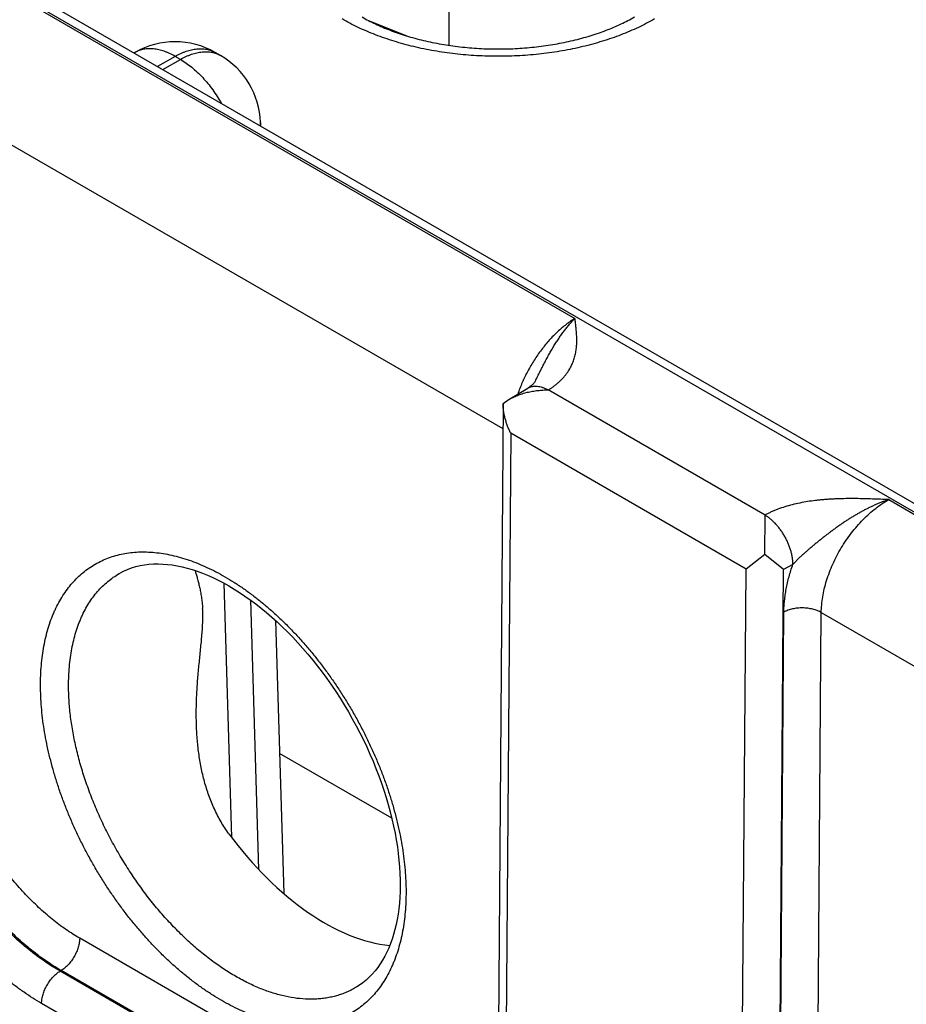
# Model space of a CAD drawing. Header units: inches. Extents: x 0 to 34, y 0 to 22.
# Tile 65 of 111: x 25.9 to 26.6, y 15 to 15.7. Entities that reach past the tile are written whole.
import ezdxf

# ---------------------------------------------------------------- set-up
doc = ezdxf.new("R2010")
doc.units = ezdxf.units.IN
doc.header["$LTSCALE"] = 1.87
doc.header["$MEASUREMENT"] = 0
doc.layers.get('0').update_dxf_attribs({"linetype": 'CONTINUOUS'})

msp = doc.modelspace()

# ---------------------------------------------------------------- linework, layer by layer
at = {"color": 7, "linetype": 'CONTINUOUS'}
for p, q in [((22.52071, 17.68794), (27.752, 14.66745)), ((22.53021, 17.68888), (27.76151, 14.66839)), ((26.24706, 15.68487), (26.24706, 15.86852)), ((25.91894, 15.72408), (26.34132, 15.4802)), ((26.18645, 15.7036), (26.21519, 15.69198)), ((26.01162, 15.6796), (26.0109, 15.67918)), ((26.04163, 15.67662), (26.02847, 15.66903)), ((26.04556, 15.67435), (26.04163, 15.67662)), ((26.07162, 15.6796), (26.07163, 15.6796)), ((26.07556, 15.67732), (26.07163, 15.6796)), ((26.03241, 15.66676), (26.04556, 15.67435)), ((25.86833, 15.63949), (26.28727, 15.3976)), ((26.10553, 15.62718), (26.10562, 15.62449)), ((26.29132, 15.41921), (26.30588, 15.42791)), ((26.48387, 15.33284), (26.32132, 15.42669)), ((26.28741, 15.41651), (26.29132, 15.41921)), ((26.28741, 15.41643), (26.28382, 14.93043)), ((26.29316, 15.39417), (26.28967, 14.92226)), ((26.4696, 15.2923), (26.29316, 15.39417)), ((26.57655, 15.34438), (26.99893, 15.10051)), ((26.48357, 15.30325), (26.48386, 15.33278)), ((26.48357, 15.30325), (26.4696, 15.2923)), ((26.49764, 15.29194), (26.48357, 15.30325)), ((26.46599, 14.82046), (26.4696, 15.2923)), ((26.49402, 14.82018), (26.49764, 15.29194)), ((26.50465, 15.29585), (26.49764, 15.29194)), ((26.07821, 15.28178), (26.08398, 15.09119)), ((26.09804, 15.26922), (26.10414, 15.06724)), ((26.49454, 14.82048), (26.49791, 15.26008)), ((26.52258, 14.82019), (26.52594, 15.25979)), ((26.52594, 15.25979), (26.94488, 15.0179)), ((26.11682, 15.25386), (26.12301, 15.04915)), ((26.20402, 15.10561), (26.11983, 15.15421)), ((26.18272, 14.89287), (25.97008, 15.01564)), ((25.95619, 14.99144), (25.95542, 14.99099)), ((26.16808, 14.86821), (25.95542, 14.99099)), ((26.16882, 14.86867), (25.95619, 14.99144)), ((26.15418, 14.844), (25.94152, 14.96679))]:
    msp.add_line(p, q, dxfattribs=at)
for points in [[(26.31161, 15.4333), (26.31144, 15.43298), (26.31122, 15.43261), (26.31096, 15.43224), (26.31067, 15.43185), (26.31032, 15.43144), (26.30993, 15.43102), (26.30948, 15.43058), (26.30898, 15.43013), (26.30843, 15.42967), (26.30784, 15.42921), (26.3072, 15.42875), (26.30651, 15.4283), (26.30588, 15.42791)], [(26.00074, 15.28959), (26.00291, 15.29071), (26.00592, 15.29206), (26.009, 15.29322), (26.01216, 15.29418), (26.01539, 15.29496), (26.01868, 15.29555), (26.02203, 15.29596), (26.02542, 15.29619), (26.02886, 15.29625), (26.03235, 15.29614), (26.0359, 15.29586), (26.03949, 15.29542), (26.04313, 15.29481), (26.04683, 15.29404), (26.05057, 15.29311), (26.05435, 15.29201), (26.05818, 15.29074), (26.06205, 15.28932), (26.06595, 15.28773), (26.06988, 15.28598), (26.07385, 15.28407), (26.07783, 15.28199), (26.08184, 15.27976), (26.08586, 15.27737), (26.0899, 15.27482), (26.09394, 15.27212), (26.09798, 15.26926), (26.10202, 15.26625), (26.10605, 15.2631), (26.11006, 15.2598), (26.11406, 15.25635), (26.11803, 15.25277), (26.12197, 15.24906), (26.12588, 15.24521), (26.12975, 15.24124), (26.13358, 15.23714), (26.13736, 15.23293), (26.14108, 15.2286), (26.14475, 15.22416), (26.14835, 15.21962), (26.15189, 15.21498), (26.15536, 15.21025), (26.15875, 15.20543), (26.16206, 15.20053), (26.16529, 15.19555), (26.16843, 15.1905), (26.17148, 15.18538), (26.17443, 15.18021), (26.17728, 15.17498), (26.18004, 15.16971), (26.18269, 15.16439), (26.18523, 15.15905), (26.18766, 15.15367), (26.18997, 15.14827), (26.19217, 15.14285), (26.19425, 15.13743), (26.19622, 15.13201), (26.19805, 15.12659), (26.19977, 15.12118), (26.20136, 15.11578), (26.20282, 15.11041), (26.20415, 15.10507), (26.20535, 15.09977), (26.20643, 15.09451), (26.20737, 15.0893), (26.20818, 15.08415), (26.20885, 15.07905), (26.2094, 15.07403), (26.20982, 15.06907), (26.2101, 15.06419), (26.21026, 15.0594), (26.21028, 15.05486)], [(26.21028, 15.05486), (26.2102, 15.05059), (26.20999, 15.04623), (26.20967, 15.04197), (26.20923, 15.0378), (26.20868, 15.03374), (26.20801, 15.02977), (26.20723, 15.02592), (26.20634, 15.02217), (26.20535, 15.01854), (26.20424, 15.01502), (26.20302, 15.01162), (26.2017, 15.00833), (26.20027, 15.00516), (26.19873, 15.00211), (26.19708, 14.99918), (26.19532, 14.99637), (26.19345, 14.99368), (26.19147, 14.99112), (26.18936, 14.98869), (26.18713, 14.98639), (26.18478, 14.98423), (26.18231, 14.98222), (26.17971, 14.98036), (26.17776, 14.97911)]]:
    msp.add_lwpolyline(points, dxfattribs=at)
for centre, radius, start, end in [((26.04163, 15.62764), 0.06, 60.00506, 119.99494), ((26.04556, 15.62536), 0.06, 1.73176, 59.99838), ((26.08546, 15.62657), 0.02009, 354.34285, 1.72407)]:
    msp.add_arc(centre, radius, start, end, dxfattribs=at)
msp.add_ellipse((26.15158, 15.17041), major_axis=(-0.09085, 0.15208), ratio=0.567168, start_param=-4.54207, end_param=-3.534767, dxfattribs=at)
for points, knots in [([(26.18177, 15.70616), (26.18337, 15.70524), (26.18667, 15.70343), (26.19182, 15.70087), (26.19723, 15.69844), (26.20291, 15.69615), (26.20881, 15.694), (26.21494, 15.69201), (26.22126, 15.69018), (26.22776, 15.68853), (26.23442, 15.68706), (26.24122, 15.68577), (26.24813, 15.68467), (26.25515, 15.68377), (26.26225, 15.68306), (26.2718, 15.68239), (26.28382, 15.68205), (26.29583, 15.68239), (26.30538, 15.68306), (26.31248, 15.68377), (26.3195, 15.68467), (26.32641, 15.68577), (26.33321, 15.68706), (26.33987, 15.68853), (26.34637, 15.69018), (26.35269, 15.69201), (26.35882, 15.694), (26.36472, 15.69615), (26.3704, 15.69844), (26.37581, 15.70087), (26.38096, 15.70343), (26.38426, 15.70524), (26.38586, 15.70616)], [0, 0, 0, 0, 0.026154, 0.053279, 0.081317, 0.110207, 0.139886, 0.170291, 0.20136, 0.233027, 0.265227, 0.297895, 0.330965, 0.36437, 0.398044, 0.431919, 0.5, 0.568081, 0.601956, 0.63563, 0.669035, 0.702105, 0.734773, 0.766973, 0.79864, 0.829709, 0.860114, 0.889793, 0.918683, 0.946721, 0.973846, 1, 1, 1, 1]), ([(26.40086, 15.70467), (26.39892, 15.70356), (26.39495, 15.70137), (26.3888, 15.69831), (26.38239, 15.69543), (26.37575, 15.69273), (26.36889, 15.69022), (26.36182, 15.68792), (26.35456, 15.68581), (26.34714, 15.68391), (26.33956, 15.68222), (26.33185, 15.68075), (26.32402, 15.6795), (26.3161, 15.67848), (26.30809, 15.67768), (26.29733, 15.67691), (26.28382, 15.67653), (26.2703, 15.67691), (26.25954, 15.67768), (26.25153, 15.67848), (26.24361, 15.6795), (26.23578, 15.68075), (26.22807, 15.68222), (26.22049, 15.68391), (26.21307, 15.68581), (26.20581, 15.68792), (26.19874, 15.69022), (26.19188, 15.69273), (26.18524, 15.69543), (26.17883, 15.69831), (26.17268, 15.70137), (26.16871, 15.70356), (26.16677, 15.70467)], [0, 0, 0, 0, 0.027597, 0.055844, 0.084717, 0.114188, 0.144225, 0.174793, 0.205853, 0.237364, 0.269281, 0.301559, 0.334149, 0.367002, 0.400067, 0.433291, 0.5, 0.566709, 0.599933, 0.632998, 0.665851, 0.698441, 0.730719, 0.762636, 0.794147, 0.825207, 0.855775, 0.885812, 0.915283, 0.944156, 0.972403, 1, 1, 1, 1]), ([(26.04163, 15.67662), (26.04027, 15.67741), (26.03822, 15.67848), (26.03543, 15.6797), (26.03273, 15.68072), (26.03003, 15.6815), (26.02735, 15.68203), (26.02541, 15.68229), (26.0235, 15.68242), (26.02164, 15.68241), (26.01982, 15.68227), (26.01806, 15.682), (26.01635, 15.6816), (26.01471, 15.68107), (26.01313, 15.68041), (26.01212, 15.67988), (26.01163, 15.6796)], [0, 0, 0, 0, 0.14854, 0.219945, 0.289416, 0.422581, 0.486418, 0.548507, 0.608952, 0.667884, 0.725458, 0.781853, 0.837274, 0.891943, 0.946101, 1, 1, 1, 1]), ([(26.04163, 15.67662), (26.04298, 15.67741), (26.04503, 15.67848), (26.04782, 15.6797), (26.05052, 15.68072), (26.05322, 15.6815), (26.0559, 15.68203), (26.05784, 15.68229), (26.05975, 15.68242), (26.06161, 15.68241), (26.06343, 15.68227), (26.06519, 15.682), (26.0669, 15.6816), (26.06854, 15.68107), (26.07012, 15.68041), (26.07113, 15.67988), (26.07162, 15.6796)], [0, 0, 0, 0, 0.14854, 0.219945, 0.289416, 0.422581, 0.486418, 0.548507, 0.608952, 0.667884, 0.725458, 0.781853, 0.837274, 0.891943, 0.946101, 1, 1, 1, 1]), ([(26.04556, 15.67435), (26.04692, 15.67513), (26.04897, 15.67621), (26.05176, 15.67743), (26.05446, 15.67844), (26.05716, 15.67923), (26.05983, 15.67976), (26.06178, 15.68002), (26.06369, 15.68014), (26.06555, 15.68014), (26.06737, 15.68), (26.06913, 15.67973), (26.07084, 15.67933), (26.07248, 15.6788), (26.07406, 15.67813), (26.07507, 15.67761), (26.07556, 15.67732)], [0, 0, 0, 0, 0.148542, 0.219948, 0.289419, 0.422584, 0.486421, 0.548509, 0.608954, 0.667885, 0.725458, 0.781853, 0.837273, 0.891942, 0.9461, 1, 1, 1, 1]), ([(26.04556, 15.67435), (26.04703, 15.67351), (26.04995, 15.67164), (26.05418, 15.66844), (26.05833, 15.6648), (26.06234, 15.66076), (26.06619, 15.65636), (26.06982, 15.65165), (26.07321, 15.64667), (26.07528, 15.6432), (26.07627, 15.64144)], [0, 0, 0, 0, 0.111529, 0.228192, 0.349474, 0.474739, 0.603255, 0.734216, 0.866762, 1, 1, 1, 1]), ([(26.34132, 15.4802), (26.3402, 15.47952), (26.33796, 15.47808), (26.33468, 15.47569), (26.33143, 15.47306), (26.32822, 15.4702), (26.32508, 15.46712), (26.32201, 15.46384), (26.31903, 15.46036), (26.31615, 15.45671), (26.31339, 15.45291), (26.31076, 15.44897), (26.30827, 15.4449), (26.30594, 15.44074), (26.30377, 15.43649), (26.30177, 15.43218), (26.29996, 15.42783), (26.29888, 15.42489), (26.29837, 15.42342)], [0, 0, 0, 0, 0.05415, 0.110121, 0.167813, 0.227103, 0.28785, 0.349895, 0.413068, 0.477184, 0.542052, 0.607471, 0.673238, 0.739145, 0.804981, 0.870539, 0.935613, 1, 1, 1, 1]), ([(26.31161, 15.4333), (26.31219, 15.43444), (26.31333, 15.43672), (26.31502, 15.44012), (26.31672, 15.44351), (26.31843, 15.44685), (26.32016, 15.45014), (26.32163, 15.45283), (26.32283, 15.45495), (26.32373, 15.45652), (26.32465, 15.45807), (26.32557, 15.45959), (26.3265, 15.46109), (26.32744, 15.46257), (26.32839, 15.46402), (26.32935, 15.46545), (26.33032, 15.46685), (26.33129, 15.46822), (26.33227, 15.46956), (26.33358, 15.4713), (26.33491, 15.47299), (26.33625, 15.47462), (26.33726, 15.4758), (26.33827, 15.47695), (26.33961, 15.47843), (26.34063, 15.4795), (26.34132, 15.4802)], [0, 0, 0, 0, 0.068622, 0.136902, 0.204748, 0.272068, 0.338771, 0.40474, 0.437411, 0.469855, 0.502066, 0.534033, 0.565732, 0.597143, 0.628254, 0.659057, 0.689542, 0.719698, 0.749503, 0.778936, 0.836664, 0.864945, 0.89282, 0.920268, 0.947282, 1, 1, 1, 1]), ([(26.32132, 15.42669), (26.32167, 15.4269), (26.32237, 15.42732), (26.32339, 15.42798), (26.32438, 15.42865), (26.32535, 15.42934), (26.32629, 15.43004), (26.32749, 15.43098), (26.32948, 15.43265), (26.33157, 15.43467), (26.33345, 15.4368), (26.33473, 15.4384), (26.33591, 15.44003), (26.33698, 15.44169), (26.33794, 15.44337), (26.3388, 15.44507), (26.33956, 15.44678), (26.34023, 15.44851), (26.3408, 15.45024), (26.34129, 15.45199), (26.3417, 15.45374), (26.34203, 15.4555), (26.34229, 15.45726), (26.34248, 15.45903), (26.34261, 15.46079), (26.3427, 15.46315), (26.34268, 15.46609), (26.34249, 15.46963), (26.34217, 15.47315), (26.34176, 15.47668), (26.34147, 15.47903), (26.34132, 15.4802)], [0, 0, 0, 0, 0.020017, 0.03978, 0.059279, 0.078529, 0.097535, 0.116299, 0.153108, 0.223981, 0.258156, 0.291554, 0.324235, 0.356263, 0.387701, 0.418617, 0.449076, 0.479141, 0.508875, 0.538335, 0.567574, 0.596639, 0.625574, 0.654418, 0.683199, 0.711947, 0.76941, 0.826926, 0.884538, 0.942242, 1, 1, 1, 1]), ([(26.29132, 15.41921), (26.2924, 15.41985), (26.29464, 15.42105), (26.29817, 15.42257), (26.30183, 15.42385), (26.30561, 15.42488), (26.30947, 15.42567), (26.31274, 15.42615), (26.31537, 15.42642), (26.31735, 15.42657), (26.31933, 15.42666), (26.32066, 15.42668), (26.32132, 15.42669)], [0, 0, 0, 0, 0.120924, 0.243645, 0.367791, 0.493041, 0.619116, 0.745774, 0.809258, 0.872807, 0.936396, 1, 1, 1, 1]), ([(26.30588, 15.42791), (26.30613, 15.42806), (26.30664, 15.42834), (26.30744, 15.42869), (26.30828, 15.42898), (26.30915, 15.4292), (26.31005, 15.42935), (26.31131, 15.42947), (26.31294, 15.42945), (26.31495, 15.42915), (26.31703, 15.42859), (26.31914, 15.42777), (26.32052, 15.42707), (26.32122, 15.42669)], [0, 0, 0, 0, 0.054158, 0.108566, 0.16347, 0.219102, 0.27568, 0.333402, 0.452882, 0.578736, 0.711689, 0.852099, 1, 1, 1, 1]), ([(26.29316, 15.39417), (26.29273, 15.39504), (26.29191, 15.3968), (26.2908, 15.39951), (26.28983, 15.40226), (26.28901, 15.40506), (26.28834, 15.4079), (26.28783, 15.41076), (26.2875, 15.41363), (26.28742, 15.41555), (26.28741, 15.41651)], [0, 0, 0, 0, 0.125341, 0.250868, 0.37644, 0.501918, 0.627161, 0.752025, 0.876356, 1, 1, 1, 1]), ([(26.57655, 15.34438), (26.57451, 15.34447), (26.57044, 15.34464), (26.56434, 15.34487), (26.55823, 15.34506), (26.55211, 15.34517), (26.54599, 15.34518), (26.5409, 15.34509), (26.53682, 15.34494), (26.53378, 15.34479), (26.53073, 15.3446), (26.5277, 15.34437), (26.52468, 15.34409), (26.52069, 15.34365), (26.51574, 15.34296), (26.50991, 15.34192), (26.50422, 15.34063), (26.49872, 15.3391), (26.49431, 15.33759), (26.49133, 15.33641), (26.48968, 15.33571), (26.48847, 15.33517), (26.48729, 15.33461), (26.48612, 15.33404), (26.48498, 15.33345), (26.48424, 15.33304), (26.48387, 15.33284)], [0, 0, 0, 0, 0.064622, 0.129264, 0.193941, 0.258655, 0.323387, 0.388097, 0.420423, 0.452714, 0.484955, 0.51713, 0.549219, 0.581201, 0.644741, 0.707526, 0.769292, 0.829745, 0.888563, 0.917261, 0.931414, 0.945428, 0.959302, 0.973027, 0.986593, 1, 1, 1, 1]), ([(26.57655, 15.34438), (26.57574, 15.34411), (26.57411, 15.34356), (26.57168, 15.34266), (26.56925, 15.3417), (26.56683, 15.34068), (26.56442, 15.33959), (26.56241, 15.33865), (26.56081, 15.33786), (26.55921, 15.33705), (26.55722, 15.33601), (26.55484, 15.33471), (26.55248, 15.33336), (26.55013, 15.33197), (26.54818, 15.33077), (26.54663, 15.32979), (26.54508, 15.3288), (26.54316, 15.32753), (26.54086, 15.32598), (26.53858, 15.3244), (26.53632, 15.32278), (26.53407, 15.32114), (26.53184, 15.31947), (26.52963, 15.31778), (26.52743, 15.31607), (26.52524, 15.31433), (26.52307, 15.31258), (26.52091, 15.31081), (26.51878, 15.30901), (26.51666, 15.3072), (26.51491, 15.30568), (26.51352, 15.30445), (26.51249, 15.30352), (26.51147, 15.30258), (26.51046, 15.30164), (26.50945, 15.3007), (26.50846, 15.29974), (26.50748, 15.29878), (26.50652, 15.29782), (26.50558, 15.29684), (26.50496, 15.29618), (26.50465, 15.29585)], [0, 0, 0, 0, 0.029372, 0.058981, 0.088813, 0.118861, 0.149121, 0.179582, 0.194883, 0.210229, 0.241049, 0.272034, 0.303168, 0.334435, 0.365822, 0.381556, 0.397315, 0.428901, 0.460565, 0.492294, 0.524077, 0.555902, 0.58776, 0.619642, 0.65154, 0.683447, 0.715357, 0.747263, 0.779155, 0.811022, 0.842847, 0.858736, 0.874605, 0.890448, 0.90626, 0.922034, 0.937761, 0.953433, 0.969038, 0.984566, 1, 1, 1, 1]), ([(26.52594, 15.25979), (26.52596, 15.2617), (26.52616, 15.26561), (26.52693, 15.27154), (26.52817, 15.27761), (26.52987, 15.28378), (26.53201, 15.28998), (26.53458, 15.29615), (26.53754, 15.30224), (26.54087, 15.30819), (26.54453, 15.31394), (26.5485, 15.31943), (26.55274, 15.32462), (26.5572, 15.32946), (26.56184, 15.33389), (26.56663, 15.33789), (26.57151, 15.3414), (26.57486, 15.34345), (26.57655, 15.34438)], [0, 0, 0, 0, 0.055899, 0.114223, 0.174746, 0.237187, 0.30122, 0.366485, 0.432593, 0.499144, 0.565724, 0.631921, 0.69733, 0.761563, 0.824255, 0.885075, 0.943734, 1, 1, 1, 1]), ([(26.50465, 15.29585), (26.50465, 15.29667), (26.50458, 15.29835), (26.50428, 15.3009), (26.50378, 15.30352), (26.50309, 15.30619), (26.50222, 15.30888), (26.50117, 15.31156), (26.49996, 15.31421), (26.49859, 15.3168), (26.49708, 15.31932), (26.49545, 15.32172), (26.4937, 15.32401), (26.49186, 15.32614), (26.48994, 15.3281), (26.48797, 15.32987), (26.48595, 15.33144), (26.48456, 15.33236), (26.48386, 15.33278)], [0, 0, 0, 0, 0.055916, 0.114368, 0.175102, 0.237812, 0.302147, 0.36772, 0.434122, 0.500926, 0.567698, 0.634004, 0.699419, 0.763536, 0.825974, 0.886388, 0.944477, 1, 1, 1, 1]), ([(25.94074, 15.2069), (25.94075, 15.20947), (25.9409, 15.21454), (25.94145, 15.22203), (25.94233, 15.22929), (25.94353, 15.23631), (25.94506, 15.24308), (25.9469, 15.24956), (25.94872, 15.25475), (25.95033, 15.25875), (25.95202, 15.26259), (25.95432, 15.2672), (25.95739, 15.27243), (25.96076, 15.27731), (25.96441, 15.28183), (25.96834, 15.28598), (25.97253, 15.28975), (25.97697, 15.29313), (25.98166, 15.29611), (25.98659, 15.29868), (25.99173, 15.30083), (25.99708, 15.30257), (26.00262, 15.30389), (26.00835, 15.30478), (26.01424, 15.30524), (26.02028, 15.30527), (26.02646, 15.30487), (26.03276, 15.30405), (26.03917, 15.3028), (26.04566, 15.30114), (26.05224, 15.29905), (26.05887, 15.29655), (26.06555, 15.29365), (26.07226, 15.29035), (26.07898, 15.28665), (26.0857, 15.28258), (26.0924, 15.27813), (26.09906, 15.27332), (26.10567, 15.26816), (26.11221, 15.26267), (26.11867, 15.25685), (26.12504, 15.25072), (26.13128, 15.24429), (26.1374, 15.23758), (26.14338, 15.23061), (26.14919, 15.2234), (26.15484, 15.21595), (26.1603, 15.20829), (26.16556, 15.20044), (26.17061, 15.19241), (26.17544, 15.18423), (26.18003, 15.17591), (26.18437, 15.16747), (26.18846, 15.15894), (26.19228, 15.15034), (26.19583, 15.14168), (26.19909, 15.13299), (26.20206, 15.12428), (26.20474, 15.11558), (26.2071, 15.10692), (26.20916, 15.0983), (26.2109, 15.08975), (26.21232, 15.0813), (26.21341, 15.07296), (26.21418, 15.06474), (26.21462, 15.05668), (26.2147, 15.05136), (26.21468, 15.04873)], [0, 0, 0, 0, 0.015722, 0.031052, 0.045986, 0.060522, 0.074664, 0.088417, 0.101794, 0.108347, 0.114812, 0.12749, 0.139855, 0.151939, 0.163779, 0.175415, 0.186893, 0.198263, 0.209575, 0.220883, 0.232239, 0.243695, 0.2553, 0.267101, 0.279139, 0.291452, 0.304073, 0.317029, 0.330342, 0.344028, 0.358101, 0.372568, 0.387432, 0.402694, 0.418348, 0.434388, 0.450802, 0.467578, 0.4847, 0.50215, 0.519907, 0.537949, 0.556253, 0.574794, 0.593544, 0.612477, 0.631564, 0.650776, 0.670082, 0.689452, 0.708857, 0.728264, 0.747643, 0.766963, 0.786193, 0.805305, 0.824267, 0.843053, 0.861633, 0.879981, 0.898072, 0.915882, 0.933389, 0.950571, 0.967411, 0.983892, 1, 1, 1, 1]), ([(26.49791, 15.26008), (26.49792, 15.26148), (26.49801, 15.26434), (26.49835, 15.26866), (26.4989, 15.27306), (26.49965, 15.27754), (26.50061, 15.28208), (26.50176, 15.28666), (26.5031, 15.29126), (26.50411, 15.29432), (26.50465, 15.29585)], [0, 0, 0, 0, 0.115519, 0.23407, 0.355522, 0.479718, 0.606475, 0.735591, 0.866844, 1, 1, 1, 1]), ([(25.96176, 15.20669), (25.96178, 15.20909), (25.96192, 15.21385), (25.96245, 15.22086), (25.96329, 15.22766), (25.96444, 15.23423), (25.96589, 15.24055), (25.96765, 15.24661), (25.96938, 15.25145), (25.97092, 15.25518), (25.97252, 15.25876), (25.97471, 15.26304), (25.97764, 15.2679), (25.98085, 15.27242), (25.98432, 15.27659), (25.98805, 15.28042), (25.99203, 15.28387), (25.99626, 15.28696), (25.99923, 15.28876), (26.00074, 15.28959)], [0, 0, 0, 0, 0.075146, 0.148392, 0.219714, 0.289109, 0.356591, 0.422195, 0.48598, 0.517219, 0.548036, 0.608455, 0.667377, 0.724961, 0.781392, 0.836876, 0.891641, 0.94593, 1, 1, 1, 1]), ([(26.05661, 15.29128), (26.05687, 15.29034), (26.05741, 15.2884), (26.05824, 15.28542), (26.05908, 15.28224), (26.05991, 15.27885), (26.06055, 15.27587), (26.06101, 15.27336), (26.06133, 15.27137), (26.06162, 15.26931), (26.06187, 15.26718), (26.06207, 15.26496), (26.06217, 15.26346), (26.06221, 15.2627)], [0, 0, 0, 0, 0.100346, 0.20641, 0.318724, 0.437952, 0.564886, 0.631518, 0.700401, 0.771633, 0.845287, 0.921408, 1, 1, 1, 1]), ([(26.05759, 15.17627), (26.05747, 15.18004), (26.05744, 15.1857), (26.05762, 15.19324), (26.05786, 15.19889), (26.05819, 15.20451), (26.05861, 15.21012), (26.05909, 15.2157), (26.05962, 15.22126), (26.06017, 15.22677), (26.06073, 15.23223), (26.06127, 15.23763), (26.06174, 15.24293), (26.06211, 15.24813), (26.06234, 15.25316), (26.06239, 15.25801), (26.06229, 15.26116), (26.06221, 15.2627)], [0, 0, 0, 0, 0.130679, 0.19596, 0.261164, 0.326254, 0.391186, 0.4559, 0.520316, 0.584325, 0.647779, 0.710469, 0.772113, 0.832343, 0.890711, 0.946737, 1, 1, 1, 1]), ([(26.52594, 15.25979), (26.52547, 15.26006), (26.52449, 15.26057), (26.52293, 15.26124), (26.52127, 15.26182), (26.51952, 15.26231), (26.5177, 15.2627), (26.51582, 15.26298), (26.51391, 15.26316), (26.51197, 15.26323), (26.51004, 15.2632), (26.50812, 15.26306), (26.50623, 15.26281), (26.5044, 15.26246), (26.50264, 15.26201), (26.50096, 15.26147), (26.49938, 15.26083), (26.49838, 15.26034), (26.49791, 15.26008)], [0, 0, 0, 0, 0.055795, 0.11408, 0.174617, 0.237111, 0.301226, 0.366589, 0.432804, 0.49946, 0.566134, 0.632405, 0.697861, 0.762102, 0.824755, 0.885479, 0.943975, 1, 1, 1, 1]), ([(26.21468, 15.04873), (26.21466, 15.04616), (26.21451, 15.04109), (26.21397, 15.0336), (26.21309, 15.02633), (26.21189, 15.01931), (26.21036, 15.01255), (26.20852, 15.00606), (26.2067, 15.00086), (26.20509, 14.99686), (26.20341, 14.99302), (26.20111, 14.98841), (26.19803, 14.98318), (26.19466, 14.9783), (26.19101, 14.97377), (26.18709, 14.96962), (26.1829, 14.96585), (26.17845, 14.96247), (26.17376, 14.95949), (26.16884, 14.95692), (26.16369, 14.95476), (26.15834, 14.95302), (26.1528, 14.9517), (26.14707, 14.95081), (26.14118, 14.95035), (26.13514, 14.95032), (26.12896, 14.95071), (26.12266, 14.95153), (26.11625, 14.95278), (26.10975, 14.95445), (26.10318, 14.95653), (26.09654, 14.95903), (26.08986, 14.96194), (26.08315, 14.96524), (26.07643, 14.96893), (26.06971, 14.97301), (26.06301, 14.97746), (26.05635, 14.98227), (26.04973, 14.98743), (26.04319, 14.99292), (26.03673, 14.99875), (26.03037, 15.00488), (26.02412, 15.01131), (26.018, 15.01801), (26.01202, 15.02499), (26.0062, 15.03221), (26.00056, 15.03966), (25.9951, 15.04732), (25.98984, 15.05517), (25.98479, 15.0632), (25.97996, 15.07139), (25.97537, 15.07971), (25.97102, 15.08814), (25.96693, 15.09668), (25.96311, 15.10528), (25.95957, 15.11394), (25.9563, 15.12264), (25.95333, 15.13134), (25.95066, 15.14004), (25.9483, 15.14871), (25.94624, 15.15733), (25.94451, 15.16588), (25.94309, 15.17433), (25.94199, 15.18268), (25.94123, 15.19089), (25.94079, 15.19895), (25.94072, 15.20427), (25.94074, 15.2069)], [0, 0, 0, 0, 0.015724, 0.031057, 0.045993, 0.060531, 0.074675, 0.08843, 0.101809, 0.108363, 0.114829, 0.127508, 0.139874, 0.151959, 0.1638, 0.175436, 0.186915, 0.198285, 0.209598, 0.220905, 0.232261, 0.243716, 0.255321, 0.267121, 0.279159, 0.291472, 0.304092, 0.317047, 0.330359, 0.344045, 0.358118, 0.372585, 0.387449, 0.40271, 0.418364, 0.434404, 0.450818, 0.467595, 0.484717, 0.502167, 0.519924, 0.537966, 0.556271, 0.574812, 0.593562, 0.612496, 0.631583, 0.650794, 0.670101, 0.689471, 0.708876, 0.728283, 0.747661, 0.766981, 0.786211, 0.805322, 0.824284, 0.843068, 0.861647, 0.879995, 0.898084, 0.915893, 0.933397, 0.950578, 0.967416, 0.983894, 1, 1, 1, 1]), ([(26.17776, 14.97911), (26.17666, 14.97845), (26.17442, 14.97718), (26.17093, 14.9755), (26.16734, 14.97404), (26.16363, 14.9728), (26.15983, 14.97177), (26.15592, 14.97097), (26.15192, 14.9704), (26.14784, 14.97004), (26.14367, 14.96991), (26.13796, 14.97004), (26.13064, 14.97078), (26.12171, 14.97256), (26.1126, 14.97521), (26.10336, 14.97873), (26.09404, 14.9831), (26.08469, 14.98829), (26.07536, 14.99427), (26.0661, 15.00101), (26.05696, 15.00848), (26.048, 15.01663), (26.03925, 15.02542), (26.03077, 15.0348), (26.02261, 15.04471), (26.0148, 15.05512), (26.00739, 15.06595), (26.00042, 15.07715), (25.99393, 15.08867), (25.98796, 15.10042), (25.98253, 15.11236), (25.97768, 15.12442), (25.97343, 15.13652), (25.9698, 15.14861), (25.96683, 15.16062), (25.96451, 15.17249), (25.96287, 15.18414), (25.96191, 15.19552), (25.96173, 15.20301), (25.96176, 15.20669)], [0, 0, 0, 0, 0.010751, 0.021516, 0.032326, 0.043207, 0.054186, 0.065289, 0.076541, 0.087963, 0.099576, 0.111399, 0.135729, 0.161068, 0.187489, 0.215034, 0.243717, 0.273528, 0.304433, 0.33638, 0.3693, 0.403109, 0.437712, 0.473001, 0.508862, 0.545174, 0.581809, 0.618637, 0.655525, 0.69234, 0.728949, 0.765223, 0.801034, 0.836262, 0.870792, 0.904519, 0.937349, 0.969198, 1, 1, 1, 1]), ([(25.94152, 14.96679), (25.9393, 14.96807), (25.93485, 14.97077), (25.92828, 14.97513), (25.92175, 14.97985), (25.91526, 14.98491), (25.90885, 14.9903), (25.90251, 14.99601), (25.89627, 15.00202), (25.89014, 15.00833), (25.88414, 15.01491), (25.87828, 15.02174), (25.87257, 15.02882), (25.86704, 15.03613), (25.86168, 15.04364), (25.85652, 15.05135), (25.85157, 15.05922), (25.84684, 15.06725), (25.84233, 15.07541), (25.83807, 15.08369), (25.83406, 15.09205), (25.83032, 15.1005), (25.82684, 15.10899), (25.82364, 15.11752), (25.82073, 15.12606), (25.81811, 15.13459), (25.81579, 15.14309), (25.81378, 15.15154), (25.81207, 15.15992), (25.81068, 15.16821), (25.80961, 15.1764), (25.80886, 15.18445), (25.80843, 15.19236), (25.80836, 15.19758), (25.80838, 15.20016)], [0, 0, 0, 0, 0.027577, 0.055799, 0.084642, 0.11408, 0.144082, 0.174612, 0.205633, 0.237103, 0.268981, 0.301219, 0.333772, 0.366589, 0.39962, 0.432814, 0.466118, 0.49948, 0.532846, 0.566164, 0.59938, 0.632442, 0.665299, 0.6979, 0.730195, 0.762137, 0.79368, 0.824781, 0.855398, 0.885492, 0.91503, 0.943978, 0.972309, 1, 1, 1, 1]), ([(25.95542, 14.99099), (25.95343, 14.99214), (25.94944, 14.99455), (25.94355, 14.99844), (25.93769, 15.00266), (25.93188, 15.00718), (25.92613, 15.012), (25.92045, 15.01711), (25.91487, 15.02248), (25.90938, 15.02812), (25.904, 15.03401), (25.89876, 15.04012), (25.89365, 15.04646), (25.88869, 15.053), (25.8839, 15.05972), (25.87774, 15.06892), (25.87052, 15.08079), (25.864, 15.09305), (25.85922, 15.10305), (25.85587, 15.11061), (25.85277, 15.11821), (25.84992, 15.12585), (25.84733, 15.13349), (25.84499, 15.14113), (25.84293, 15.14875), (25.84114, 15.15632), (25.83964, 15.16383), (25.83841, 15.17125), (25.83746, 15.17859), (25.83681, 15.1858), (25.83644, 15.19288), (25.83639, 15.19756), (25.83641, 15.19987)], [0, 0, 0, 0, 0.027593, 0.055826, 0.084678, 0.114121, 0.144124, 0.174653, 0.20567, 0.237135, 0.269005, 0.301235, 0.333777, 0.366583, 0.399602, 0.432784, 0.49942, 0.566075, 0.599282, 0.632336, 0.665186, 0.697782, 0.730075, 0.762017, 0.793563, 0.824669, 0.855295, 0.885402, 0.914956, 0.943924, 0.97228, 1, 1, 1, 1]), ([(25.95619, 14.99144), (25.9542, 14.99259), (25.95023, 14.99501), (25.94437, 14.99892), (25.93853, 15.00314), (25.93274, 15.00768), (25.927, 15.0125), (25.92134, 15.01762), (25.91576, 15.023), (25.91028, 15.02864), (25.90492, 15.03453), (25.89967, 15.04065), (25.89457, 15.04699), (25.88962, 15.05353), (25.88483, 15.06025), (25.87866, 15.06945), (25.87143, 15.08131), (25.86489, 15.09356), (25.86009, 15.10355), (25.85673, 15.11109), (25.85361, 15.11869), (25.85074, 15.12631), (25.84812, 15.13395), (25.84576, 15.14157), (25.84368, 15.14917), (25.84186, 15.15673), (25.84032, 15.16422), (25.83906, 15.17163), (25.83809, 15.17894), (25.8374, 15.18614), (25.837, 15.1932), (25.83692, 15.19787), (25.83693, 15.20017)], [0, 0, 0, 0, 0.027562, 0.055773, 0.084609, 0.114043, 0.144043, 0.174575, 0.2056, 0.237078, 0.268964, 0.301212, 0.333775, 0.366604, 0.399648, 0.432855, 0.499541, 0.566242, 0.599468, 0.63254, 0.665404, 0.69801, 0.730308, 0.762251, 0.793793, 0.824888, 0.855497, 0.88558, 0.915102, 0.94403, 0.972338, 1, 1, 1, 1]), ([(25.97008, 15.01564), (25.96833, 15.01666), (25.96482, 15.01879), (25.95963, 15.02223), (25.95447, 15.02596), (25.94935, 15.02995), (25.94428, 15.03421), (25.93928, 15.03871), (25.93436, 15.04346), (25.92786, 15.05014), (25.92002, 15.05902), (25.91116, 15.07037), (25.90287, 15.08237), (25.89524, 15.09491), (25.88833, 15.10787), (25.88221, 15.12112), (25.87694, 15.13454), (25.87327, 15.14583), (25.87082, 15.15483), (25.86923, 15.1615), (25.86788, 15.16812), (25.86679, 15.17467), (25.86594, 15.18113), (25.86535, 15.18749), (25.86501, 15.19373), (25.86495, 15.19785), (25.86497, 15.19989)], [0, 0, 0, 0, 0.027579, 0.055802, 0.084647, 0.114087, 0.14409, 0.174622, 0.205644, 0.237117, 0.301229, 0.366595, 0.432817, 0.49948, 0.566161, 0.632436, 0.69789, 0.762123, 0.793668, 0.824771, 0.855389, 0.885486, 0.915025, 0.943975, 0.972308, 1, 1, 1, 1]), ([(26.08197, 15.09385), (26.0809, 15.09531), (26.07883, 15.09828), (26.07598, 15.1029), (26.07336, 15.10766), (26.07018, 15.11417), (26.06676, 15.12258), (26.06351, 15.13299), (26.06102, 15.14363), (26.05924, 15.15443), (26.05809, 15.16532), (26.0577, 15.17262), (26.05759, 15.17627)], [0, 0, 0, 0, 0.062188, 0.124385, 0.186609, 0.248871, 0.373517, 0.498406, 0.623539, 0.74889, 0.874403, 1, 1, 1, 1]), ([(25.97008, 15.01564), (25.97008, 15.0151), (25.97002, 15.014), (25.96981, 15.01232), (25.96947, 15.0106), (25.96901, 15.00886), (25.96842, 15.0071), (25.96772, 15.00534), (25.96691, 15.00361), (25.966, 15.00192), (25.965, 15.00027), (25.96391, 14.9987), (25.96274, 14.99721), (25.96152, 14.99581), (25.96024, 14.99452), (25.95893, 14.99336), (25.95758, 14.99232), (25.95665, 14.99172), (25.95619, 14.99144)], [0, 0, 0, 0, 0.055928, 0.114297, 0.174873, 0.237366, 0.301446, 0.366749, 0.432887, 0.499457, 0.566045, 0.63224, 0.697636, 0.761844, 0.824496, 0.885259, 0.94384, 1, 1, 1, 1]), ([(25.94152, 14.96679), (25.94153, 14.96733), (25.94158, 14.96843), (25.94179, 14.97011), (25.94213, 14.97183), (25.9426, 14.97357), (25.94318, 14.97533), (25.94388, 14.97709), (25.9447, 14.97882), (25.94561, 14.98051), (25.94661, 14.98216), (25.9477, 14.98373), (25.94886, 14.98522), (25.95009, 14.98662), (25.95136, 14.98791), (25.95268, 14.98907), (25.95403, 14.99011), (25.95495, 14.99071), (25.95542, 14.99099)], [0, 0, 0, 0, 0.055928, 0.114297, 0.174873, 0.237366, 0.301446, 0.366749, 0.432887, 0.499457, 0.566045, 0.63224, 0.697636, 0.761844, 0.824496, 0.885259, 0.94384, 1, 1, 1, 1])]:
    msp.add_open_spline(points, degree=3, knots=knots, dxfattribs=at)

doc.saveas('drawing.dxf')
